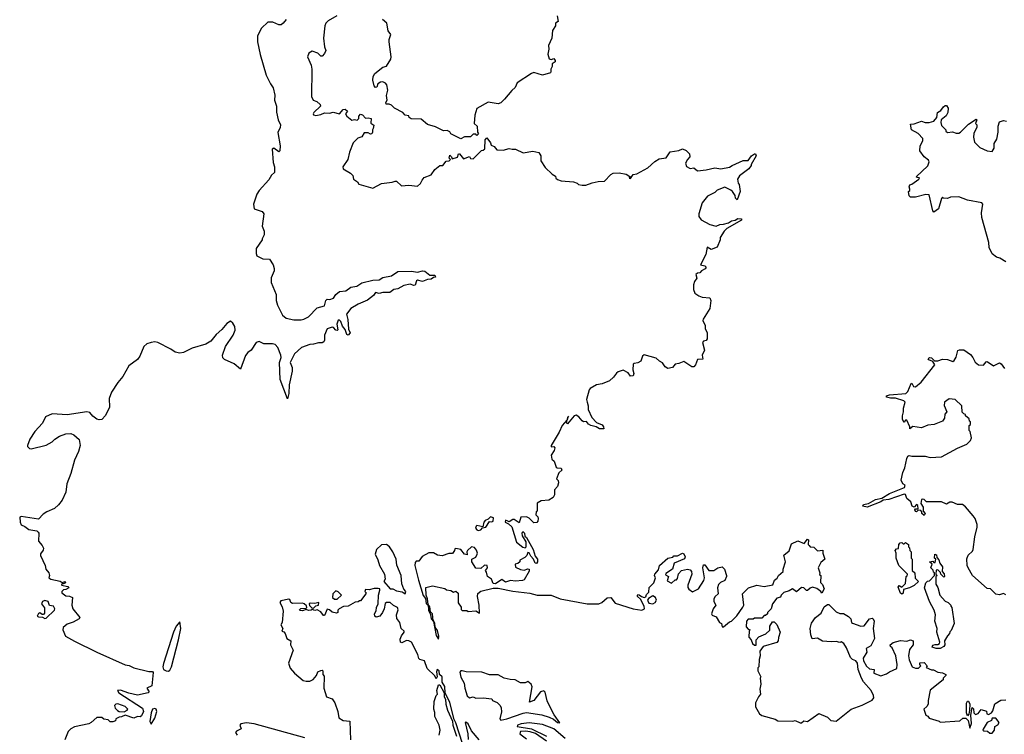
# Model space of a CAD drawing. Extents: x 2240384 to 2404287, y 351326 to 526670.
# Tile 126 of 256: x 2273692 to 2281643, y 437261 to 443034. Entities that reach past the tile are written whole.
import ezdxf

# ---------------------------------------------------------------- set-up
doc = ezdxf.new("R2010")
doc.units = 0

msp = doc.modelspace()

# ---------------------------------------------------------------- linework, layer by layer
at = {"layer": '0CON20XD'}
for points in [[(2275844.2, 443035.8), (2275820, 443005), (2275805, 442994), (2275785, 442992), (2275737.5, 443015), (2275695, 443015.5), (2275645, 442964.5), (2275613.2, 442905), (2275613.5, 442855), (2275633.7, 442753.7), (2275682.7, 442585), (2275717.3, 442515), (2275739.2, 442485), (2275753.8, 442425), (2275750.8, 442385), (2275765.4, 442335.4), (2275765.9, 442285.9), (2275778.5, 442225), (2275799.1, 442185), (2275796.6, 442163.4), (2275776.4, 442123.6), (2275794.5, 442015), (2275794.2, 441975.8), (2275785, 441968), (2275745, 441996.7), (2275730.9, 441989.1), (2275739.6, 441879.6), (2275750, 441845), (2275750, 441800), (2275725, 441778.8), (2275705, 441740), (2275625.8, 441655), (2275608, 441625), (2275580, 441545), (2275587, 441507), (2275650, 441485), (2275662.5, 441465), (2275650, 441365), (2275667, 441327), (2275667.5, 441295), (2275650, 441265), (2275650, 441255), (2275603, 441187), (2275601.2, 441145), (2275606.4, 441126.4), (2275655, 441101.2), (2275710.7, 441100.7), (2275738, 441055), (2275747.5, 441025), (2275746, 441005), (2275721.8, 440948.2), (2275722.4, 440912.4), (2275762.9, 440815), (2275763.2, 440766.8), (2275775, 440728), (2275815, 440647.1), (2275845, 440623.2), (2275905, 440610.7), (2275965, 440609.3), (2275988, 440615), (2276025.6, 440635), (2276095, 440707.5), (2276155, 440723.8), (2276165, 440766.7), (2276175, 440776.2), (2276195.5, 440774.5), (2276225.4, 440784.6), (2276245.7, 440815), (2276275, 440838.1), (2276325, 440844.7), (2276366.5, 440873.5), (2276415, 440882), (2276455, 440908.1), (2276545, 440930.9), (2276595, 440933.8), (2276625, 440951.5), (2276695, 440964.5), (2276745, 441000), (2276855, 441003.8), (2276905, 440995.7), (2276945.8, 441004.2), (2276965, 441001.4), (2277005, 440970), (2277045, 440970), (2277050, 440955), (2277035, 440952.5), (2277015, 440936.7), (2276985, 440934.4), (2276945, 440917.8), (2276905, 440930), (2276895.9, 440924.1), (2276885, 440890), (2276875, 440887.8), (2276845, 440898.5), (2276795, 440887.1), (2276745, 440859.1), (2276713.8, 440855), (2276680.7, 440829.3), (2276625, 440831.1), (2276595, 440823.5), (2276565, 440830), (2276548.5, 440805), (2276501.8, 440768.2), (2276425, 440736.2), (2276365, 440701.4), (2276330, 440655), (2276343, 440613), (2276346.7, 440535), (2276360, 440505), (2276345, 440486.7), (2276335, 440490), (2276321.4, 440531.4), (2276298.9, 440558.9), (2276285.4, 440595.4), (2276275, 440605.8), (2276265, 440606), (2276253.5, 440575), (2276260.5, 440529.5), (2276255, 440524.2), (2276245, 440526), (2276226.4, 440546.4), (2276215, 440550), (2276175, 440535.6), (2276153.1, 440485), (2276153.1, 440445), (2276147.4, 440432.6), (2276135, 440424.4), (2276105, 440424.4), (2276065, 440412.2), (2276035, 440410.4), (2275966.7, 440385), (2275911.9, 440335), (2275876.2, 440265), (2275892, 440225), (2275892, 440195), (2275869.2, 440085), (2275866, 440015), (2275855, 439970), (2275796.4, 440126.4), (2275791.3, 440265), (2275804, 440305), (2275802.4, 440325), (2275776.7, 440385), (2275755, 440410.4), (2275735, 440415.9), (2275684.4, 440414.4)], [(2276253.3, 443065), (2276183.3, 443025), (2276163.8, 443005), (2276156.4, 442983.6), (2276146.7, 442885), (2276153.3, 442815), (2276163.3, 442785), (2276155, 442760), (2276135, 442740), (2276125, 442740), (2276100, 442765), (2276055, 442780), (2276027.5, 442765), (2276016.7, 442735), (2276045.8, 442665.8), (2276052, 442635), (2276050, 442415), (2276062.5, 442385), (2276093, 442373), (2276118.3, 442348.3), (2276122.5, 442335), (2276068.8, 442285), (2276062, 442275), (2276063.8, 442265), (2276085, 442260.9), (2276125, 442267.8), (2276155, 442281.1), (2276195, 442280), (2276225, 442287.8), (2276275, 442272.5), (2276305, 442307.5), (2276321.7, 442311.7), (2276340, 442295), (2276322.5, 442275), (2276333.3, 442255), (2276375, 442222.5), (2276395, 442227.5), (2276417.5, 442222.5), (2276430, 442235), (2276430, 442255), (2276445, 442270), (2276460, 442265), (2276485, 442240), (2276505, 442242.5), (2276530, 442235), (2276528.3, 442198.3), (2276551.7, 442181.7), (2276546.7, 442155), (2276540, 442145), (2276542.5, 442125), (2276535, 442113.3), (2276525, 442110), (2276505, 442120), (2276475, 442120), (2276455, 442087.5), (2276421.7, 442078.3), (2276385, 442040), (2276354.2, 441965), (2276341.5, 441905), (2276300.8, 441845), (2276305, 441830), (2276362.5, 441795), (2276382.5, 441775), (2276387.5, 441745), (2276420, 441725), (2276430, 441705), (2276545, 441673.3), (2276615, 441711.4), (2276699.3, 441720.7), (2276725, 441730), (2276735, 441730), (2276775, 441692.5), (2276835, 441697.5), (2276905, 441690), (2276929.3, 441710.7), (2276941.2, 441738.8), (2276959.5, 441760.5), (2277015, 441780), (2277045, 441823.3), (2277083.6, 441856.4), (2277110, 441855), (2277135, 441892.5), (2277160, 441895), (2277170, 441905), (2277160, 441915), (2277165, 441940), (2277180, 441925), (2277185, 441910), (2277226.7, 441923.3), (2277235, 441950), (2277245, 441950), (2277275, 441910), (2277325, 441930), (2277331.7, 441911.7), (2277355, 441910), (2277421.7, 441978.3), (2277435, 441980), (2277448.3, 441991.7), (2277450, 442065), (2277465, 442080), (2277495, 442040), (2277500, 442020), (2277525, 442010), (2277545, 441982.5), (2277595, 441980), (2277645, 441992.5), (2277668.3, 441988.3), (2277697, 441987), (2277758.3, 441958.3), (2277835, 441972.5), (2277885, 441960), (2277900, 441935), (2277900, 441895), (2277935, 441840), (2277992.5, 441785), (2278019.3, 441769.3), (2278022.5, 441755), (2278035, 441742.5), (2278065, 441733.3), (2278165, 441723.3), (2278193.6, 441713.6), (2278205, 441703.3), (2278235, 441697.5), (2278265, 441697.5), (2278315, 441716.7), (2278363.6, 441726.4), (2278415, 441730), (2278465, 441782.5), (2278485, 441793.3), (2278533.6, 441796.4), (2278590, 441785), (2278618.3, 441768.3), (2278613, 441753), (2278625, 441750), (2278645, 441782.5), (2278675, 441790), (2278763.6, 441836.4), (2278820.7, 441889.3), (2278855, 441910), (2278913, 441917), (2278945, 441967.5), (2279015, 441977.5), (2279045, 441990), (2279075, 441977.5), (2279101.7, 441951.7), (2279102.5, 441925), (2279083.9, 441906.1), (2279067.5, 441875), (2279077, 441847), (2279105, 441833.3), (2279135, 441837.5), (2279165, 441812.5), (2279235, 441820), (2279305, 441836.7), (2279355, 441830), (2279425, 441842.5), (2279445, 441857.5), (2279535, 441897.5), (2279575, 441897.5), (2279602.5, 441935), (2279625, 441950), (2279635, 441950), (2279640, 441935), (2279600, 441865), (2279600, 441855), (2279579.3, 441830.7), (2279505, 441772.5), (2279487.5, 441745), (2279493, 441713), (2279501.7, 441701.7), (2279510, 441645), (2279485, 441580), (2279473, 441593), (2279470, 441615), (2279447.5, 441645), (2279435, 441657.5), (2279385, 441680), (2279325, 441657.5), (2279305, 441637.5), (2279245, 441607.5), (2279202.5, 441555), (2279176.7, 441465), (2279177.5, 441445), (2279195, 441417.5), (2279265, 441380), (2279315, 441367.5), (2279345, 441380), (2279375, 441381.2), (2279415.8, 441394.2), (2279440.5, 441409.5), (2279470, 441415), (2279492.5, 441427.5), (2279520, 441425), (2279520, 441415), (2279403.3, 441346.7), (2279380, 441325), (2279347.5, 441275), (2279347.5, 441255), (2279323, 441197), (2279275, 441177.5), (2279243.6, 441196.4), (2279231.7, 441138.3), (2279190, 441055), (2279225.9, 441045.9), (2279236.7, 441035), (2279228.6, 441021.4), (2279197.5, 441005), (2279185, 440990), (2279165, 440986.7), (2279152.5, 440975), (2279160, 440945), (2279142, 440918), (2279133, 440893), (2279132.5, 440855), (2279144.1, 440824.1), (2279175, 440803.3), (2279203.6, 440793.6), (2279265, 440787.5), (2279272.5, 440765), (2279265, 440700), (2279210, 440615), (2279208.8, 440605), (2279226.2, 440565), (2279228.3, 440538.3), (2279242.5, 440505), (2279242.5, 440455), (2279235, 440443.3), (2279213.3, 440436.7), (2279206.7, 440425), (2279223.3, 440365), (2279203.3, 440325), (2279208.3, 440291.7), (2279165, 440290), (2279150, 440245), (2279135, 440228.8), (2279120.3, 440230.3), (2279055, 440273.3), (2279015, 440256.7), (2278985, 440252.5), (2278962.5, 440225), (2278925, 440217.5), (2278905, 440230), (2278881.7, 440261.7), (2278857.5, 440275), (2278830.7, 440300.7), (2278733.6, 440326.4), (2278721.4, 440315), (2278707.5, 440275), (2278685, 440261.2), (2278653.3, 440256.7), (2278645, 440250), (2278643.3, 440205), (2278651.2, 440175), (2278645, 440156.7), (2278623.8, 440153.8), (2278605, 440180), (2278565, 440202.5), (2278525, 440190), (2278510.7, 440179.3), (2278487.5, 440145), (2278455, 440117.5), (2278396.4, 440093.6), (2278350, 440085), (2278300, 440055), (2278290, 440045), (2278270, 439965), (2278273.6, 439943.6)], [(2278032.5, 443065), (2278039.3, 443020.7), (2278020, 443005), (2278020, 442985), (2277993.6, 442946.4), (2277988, 442885), (2277961.2, 442825), (2277963.8, 442795), (2277957, 442757), (2277968.3, 442718.3), (2277985, 442712.5), (2278005, 442720), (2278016.4, 442703.6), (2278015, 442692.5), (2277993, 442677), (2277993.3, 442655), (2277980, 442635), (2277982.5, 442615), (2277977.5, 442605), (2277915, 442586.7), (2277845, 442606.7), (2277825, 442600), (2277710, 442525), (2277693, 442487), (2277665, 442462.5), (2277608.3, 442391.7), (2277578.3, 442361.7), (2277556.4, 442353.6), (2277475, 442367.5), (2277383.6, 442316.4), (2277368.3, 442261.7), (2277362.5, 442195), (2277387.5, 442175), (2277390, 442125), (2277398.3, 442111.7), (2277385, 442100), (2277375, 442110), (2277355, 442110), (2277331.7, 442088.3), (2277285, 442087.5), (2277255, 442072.5), (2277175, 442112.5), (2277165, 442127.5), (2277145, 442140), (2277115, 442137.5), (2277049.5, 442169.5), (2276985, 442188), (2276935, 442230), (2276852.3, 442232.3), (2276837.5, 442245), (2276835, 442257.5), (2276805, 442262.5), (2276785, 442283.3), (2276719.3, 442319.3), (2276695, 442342.5), (2276675, 442352.5), (2276651.7, 442351.7), (2276650, 442365), (2276660, 442385), (2276653, 442423), (2276666, 442464), (2276657.7, 442507.7), (2276645, 442522.5), (2276625, 442532.5), (2276605, 442528.8), (2276583.6, 442516.4), (2276575, 442490), (2276565, 442487.5), (2276555, 442500), (2276544, 442545), (2276546, 442575), (2276559.7, 442600.3), (2276625, 442650), (2276655, 442657.5), (2276690, 442715), (2276693.3, 442735), (2276676.2, 442855), (2276676.2, 442875), (2276690, 442915), (2276667.5, 442945), (2276657.5, 443005), (2276622.5, 443035)], [(2281655, 441077.5), (2281606.7, 441106.7), (2281580, 441115), (2281543.6, 441143.6), (2281520, 441195), (2281517.5, 441235), (2281461.2, 441435), (2281458.8, 441475), (2281470, 441545), (2281460, 441555), (2281345, 441577.5), (2281275, 441602.5), (2281208.3, 441601.7), (2281185, 441590), (2281153, 441593), (2281145, 441600), (2281135, 441590), (2281112.5, 441505), (2281075, 441480), (2281065, 441490), (2281035, 441620), (2281008.3, 441621.7), (2280925, 441600), (2280885, 441600), (2280875, 441610), (2280870, 441645), (2280880, 441655), (2280880, 441665), (2280874, 441685), (2280881.1, 441698.9), (2280896.4, 441706.4), (2280952.5, 441745), (2280957.5, 441757.5), (2280938.3, 441758.3), (2280930, 441765), (2281025, 441853.8), (2281036.2, 441885), (2281029.5, 441899.5), (2280995, 441927.5), (2280961.2, 441975), (2280963.6, 442016.4), (2280986.2, 442055), (2280986.2, 442075), (2280947.5, 442115), (2280893.6, 442143.6), (2280885, 442190), (2280915, 442193.8), (2280974.2, 442215.8), (2281005, 442203.3), (2281035, 442203.3), (2281075, 442213.8), (2281097.5, 442245), (2281102.5, 442285), (2281129.4, 442300.6), (2281150.7, 442329.3), (2281165, 442340), (2281175, 442340), (2281189.3, 442319.3), (2281186.4, 442283.6), (2281173, 442257), (2281133.8, 442226.2), (2281130, 442205), (2281135, 442180), (2281170, 442145), (2281170, 442135), (2281185, 442122.5), (2281225, 442127.5), (2281255, 442116.7), (2281275, 442118), (2281288.8, 442125), (2281355, 442191.2), (2281415, 442230), (2281420, 442225), (2281410, 442195), (2281420, 442185), (2281420, 442165), (2281397.5, 442115), (2281393.3, 442085), (2281402.5, 442045), (2281445, 442002.5), (2281503.6, 441973.6), (2281545, 441970), (2281560, 441995), (2281560, 442035), (2281581.7, 442068.3), (2281592.5, 442125), (2281592.5, 442175), (2281605, 442210), (2281635, 442220), (2281660, 442215)], [(2275684.4, 440414.4), (2275665, 440416), (2275625, 440433.3), (2275602.2, 440425), (2275561.2, 440365), (2275534, 440345), (2275515, 440321.2), (2275475, 440210), (2275425, 440253.3), (2275345, 440290), (2275332.7, 440302.7), (2275331.2, 440325), (2275353.3, 440395), (2275416.2, 440485), (2275433.3, 440525), (2275430, 440555), (2275413, 440583), (2275395, 440597.5), (2275365, 440580), (2275325, 440532), (2275278, 440492), (2275235, 440437.1), (2275195, 440413.1), (2275085, 440380.8), (2275015, 440346), (2274985, 440340), (2274948.8, 440348.8), (2274913.2, 440373.2), (2274806.9, 440426.9), (2274785, 440431.1), (2274755, 440426.7), (2274720, 440415), (2274695.7, 440395), (2274662.9, 440315), (2274645, 440288), (2274575, 440237.5), (2274525, 440152.5), (2274485, 440104.3), (2274433.8, 440026.2), (2274414.3, 439975), (2274416.9, 439903.1), (2274384.4, 439835.6), (2274355.6, 439804.4), (2274335, 439801.4), (2274315, 439807.5), (2274281.8, 439831.8), (2274259.8, 439859.8), (2274235, 439867.5), (2274075, 439842.1), (2273955, 439851.3), (2273900, 439825), (2273875.8, 439775), (2273815, 439708), (2273775.7, 439645), (2273756, 439595), (2273756.7, 439585), (2273771.2, 439571.2), (2273785, 439566.2), (2273905, 439596.7), (2273955, 439622.5), (2273975, 439646.7), (2274015, 439668.8), (2274065, 439688.8), (2274105, 439690), (2274130.7, 439680.7), (2274173, 439643), (2274180, 439595), (2274166.7, 439545), (2274136, 439475), (2274105, 439367.5), (2274072, 439285), (2274064.1, 439215.9), (2274035, 439153.3), (2274006.7, 439115), (2273972.5, 439085), (2273911.3, 439058.7), (2273881.9, 439038.1), (2273845, 438998.8), (2273705, 439020), (2273692.5, 439015), (2273696.2, 438975), (2273705, 438953.8), (2273735, 438940), (2273767.5, 438915), (2273830, 438905), (2273841.2, 438895), (2273846, 438885), (2273845, 438820), (2273875, 438786.7), (2273883.8, 438765), (2273881.7, 438748.3), (2273861.2, 438718.8), (2273861.2, 438705), (2273898.8, 438625), (2273902.5, 438595), (2273926.7, 438565), (2273932.5, 438545), (2273927.5, 438525), (2273944.6, 438514.6), (2274018.8, 438498.8), (2274035, 438487.5), (2274060, 438495), (2274062.5, 438485), (2274045, 438477.5), (2274035, 438480), (2274030, 438465), (2274082.5, 438455), (2274088.8, 438445), (2274065, 438431.2), (2274045, 438428.8), (2274032.5, 438415), (2274033.6, 438403.6), (2274065, 438380), (2274095, 438377.5), (2274120, 438365), (2274112.5, 438305), (2274122.5, 438275), (2274177.5, 438205), (2274172.5, 438195), (2274125, 438166.2), (2274075, 438152), (2274043.8, 438125), (2274041.1, 438105), (2274062.1, 438055), (2274135, 438012.3), (2274315, 437923.3), (2274545, 437822.6), (2274576.2, 437816.2), (2274615, 437798.1), (2274735, 437769.3), (2274765, 437767.8), (2274770.9, 437760.8), (2274758.8, 437651.2), (2274720, 437635), (2274737.5, 437605), (2274730, 437595), (2274645, 437576.7), (2274575, 437592.5), (2274506.4, 437616.4), (2274483.3, 437615), (2274494.3, 437595), (2274685, 437471.5), (2274691.2, 437445), (2274675, 437410), (2274665, 437402), (2274645, 437404.2), (2274615, 437390), (2274543.6, 437416.4), (2274515, 437402.5), (2274495, 437400), (2274470, 437385), (2274465, 437370), (2274445, 437362.5), (2274423, 437363), (2274407, 437377), (2274373, 437383), (2274357, 437397), (2274315, 437397.5), (2274270, 437355), (2274250, 437345), (2274135, 437320), (2274105, 437306.2), (2274085, 437282.5), (2274056.4, 437216.4)], [(2281655, 438387.5), (2281635, 438397.5), (2281605, 438387.5), (2281575, 438392.5), (2281530, 438435), (2281505, 438440), (2281386.7, 438545), (2281350, 438605), (2281343.3, 438625), (2281340.7, 438679.3), (2281351.7, 438708.3), (2281385, 438740), (2281392.5, 438755), (2281403.6, 438856.4), (2281422.5, 438935), (2281422.5, 438955), (2281407.5, 439005), (2281392.5, 439025), (2281329.3, 439099.3), (2281305, 439117.5), (2281265, 439117.5), (2281223, 439137), (2281203, 439137), (2281175, 439120), (2281135, 439140), (2281015, 439140), (2280997, 439157), (2280985, 439160), (2280973, 439157), (2280970, 439125), (2280988.8, 439095), (2280987.5, 439065), (2281002.5, 439045), (2280995, 439030), (2280977.5, 439045), (2280977.5, 439057.5), (2280968, 439068), (2280948.3, 439071.7), (2280935, 439057.5), (2280925, 439060), (2280920, 439075), (2280925, 439082.5), (2280947, 439083), (2280945, 439110), (2280935, 439117.5), (2280915, 439096.7), (2280897.5, 439105), (2280888.3, 439138.3), (2280856.7, 439166.7), (2280845, 439197.5), (2280835, 439200), (2280710.9, 439159.1), (2280665, 439153.1), (2280645, 439138.5), (2280535, 439095.5), (2280499.2, 439105), (2280505, 439117.9), (2280545.5, 439124.5), (2280603.3, 439156.7), (2280652.6, 439167.4), (2280714.6, 439205.4), (2280836.2, 439255), (2280842.5, 439275), (2280822.5, 439285), (2280810, 439315), (2280823.6, 439376.4), (2280840, 439415), (2280855, 439490), (2280865, 439507.5), (2280875, 439512.5), (2280895, 439506.7), (2281005, 439506.7), (2281045, 439497.5), (2281137, 439503), (2281265, 439572.5), (2281340, 439605), (2281370, 439635), (2281377.5, 439655), (2281367, 439707), (2281360, 439715), (2281360, 439755), (2281370, 439765), (2281370, 439785), (2281361.7, 439791.7), (2281358.3, 439808.3), (2281330, 439835), (2281330, 439845), (2281315, 439850), (2281303, 439863), (2281300, 439915), (2281247, 439967), (2281198.3, 439971.7), (2281160, 439945), (2281158.3, 439918.3), (2281177.5, 439865), (2281163, 439847), (2281160, 439815), (2281145, 439790), (2281077, 439763), (2281025, 439757.5), (2280975, 439737.5), (2280905, 439747.5), (2280880, 439730), (2280880, 439745), (2280855, 439800), (2280845, 439800), (2280835, 439780), (2280822, 439805), (2280820, 439835), (2280830, 439865), (2280827.5, 439895), (2280842.5, 439945), (2280832.5, 439955), (2280765, 439977.1), (2280725, 439976.2), (2280692, 439985), (2280692.5, 439995), (2280715, 440004.6), (2280846.7, 440013.3), (2280865, 440030), (2280890, 440095), (2280895, 440097.5), (2280910.7, 440070.7), (2280925, 440067.5), (2280972.5, 440105), (2281082.5, 440245), (2281065, 440272.5), (2281034.2, 440285), (2281028.8, 440295), (2281040, 440305), (2281055, 440302.5), (2281078.8, 440278.8), (2281105, 440278.6), (2281145, 440292.9), (2281185, 440288.1), (2281227, 440273), (2281239.2, 440280.8), (2281255, 440306.7), (2281268.3, 440361.7), (2281281.7, 440368.3), (2281315, 440368.1), (2281369.5, 440329.5), (2281390, 440305), (2281407.7, 440267.7), (2281435, 440246), (2281475, 440243.8), (2281495, 440270), (2281505, 440272.5), (2281555, 440238.6), (2281605, 440262.5), (2281617.5, 440255), (2281645, 440217.5)], [(2278273.6, 439943.6), (2278282.5, 439915), (2278283.3, 439885), (2278311.7, 439821.7), (2278349.3, 439779.3), (2278395, 439760), (2278407.5, 439745), (2278410, 439730), (2278375, 439728.8), (2278346.2, 439746.2), (2278305, 439756.7), (2278285, 439767.5), (2278268.3, 439788.3), (2278245, 439786.7), (2278235, 439793.3), (2278206.7, 439825), (2278185, 439838), (2278170, 439835), (2278115, 439770), (2278110, 439775), (2278110, 439800), (2278116.7, 439803.3), (2278125, 439830), (2278115, 439820), (2278110, 439800), (2278072.9, 439757.1), (2278048.5, 439701.5), (2277983.3, 439593.3), (2277983.6, 439583.6), (2278005, 439586.7), (2278013.3, 439575), (2278008.8, 439555), (2277983.8, 439515), (2277990, 439485), (2278007, 439467), (2278025, 439420), (2278033, 439413), (2278065, 439410), (2278068.8, 439395), (2278045, 439372.5), (2278027.5, 439325), (2278040.7, 439310.7), (2278043, 439293), (2278035, 439262.5), (2278010, 439235), (2278010, 439195), (2278000, 439175), (2277965, 439152.5), (2277903, 439147), (2277871.7, 439128.3), (2277870, 439065), (2277863, 439057), (2277860, 439035), (2277877, 439017), (2277880, 439005), (2277877.5, 438982.5), (2277868.3, 438971.7), (2277845, 438970), (2277806.4, 439006.4), (2277785, 439017.5), (2277740, 439015), (2277725, 438970), (2277685, 438996.7), (2277675, 438996.7), (2277645, 438977.5), (2277633, 438983), (2277615, 438990), (2277612.5, 438975), (2277640.7, 438960.7), (2277666.6, 438936.6), (2277705, 438812.5), (2277755, 438773.8), (2277775, 438767.5), (2277782.5, 438775), (2277782.5, 438815), (2277753.3, 438865), (2277750, 438885), (2277755, 438900), (2277767.5, 438885), (2277771.7, 438861.7), (2277785, 438850), (2277837.5, 438755), (2277855, 438700), (2277872.5, 438675), (2277872.5, 438655), (2277865, 438640), (2277855, 438642.5), (2277842.5, 438675), (2277819.3, 438699.3), (2277806.4, 438726.4), (2277795, 438730), (2277787.5, 438705), (2277771.2, 438688.8), (2277731.7, 438668.3), (2277730, 438655), (2277715, 438640), (2277692.5, 438635), (2277695, 438612.5), (2277735, 438592.5), (2277765, 438587.5), (2277795, 438597.5), (2277807.5, 438595), (2277805, 438580), (2277765, 438510), (2277753, 438503), (2277695, 438498.8), (2277655, 438503.3), (2277615, 438490), (2277585, 438512.5), (2277535, 438477.5), (2277515, 438480), (2277502.5, 438515), (2277470, 438535), (2277461.7, 438571.7), (2277452.5, 438585), (2277470, 438605), (2277467.5, 438625), (2277445, 438627.5), (2277415, 438600), (2277375, 438604), (2277342, 438655), (2277343.8, 438676.2), (2277375, 438693.3), (2277386.2, 438715), (2277390, 438725), (2277381.7, 438748.3), (2277365, 438770), (2277340, 438775), (2277307.5, 438745), (2277302.5, 438735), (2277305, 438710), (2277285, 438717.5), (2277253.6, 438753.6), (2277215, 438762.5), (2277205, 438760), (2277202.5, 438745), (2277187, 438723), (2277158.3, 438721.7), (2277105, 438703.3), (2277065, 438707.5), (2277035, 438726.7), (2276995, 438726.2), (2276943.6, 438696.4), (2276915, 438660), (2276895, 438660), (2276885, 438650), (2276883.8, 438625), (2276912.5, 438505), (2276951.3, 438381.3), (2276968, 438358), (2276975, 438317.5), (2276985, 438307.5), (2276990, 438310), (2276993.2, 438263.2), (2277008.8, 438228.8), (2277015, 438192.5), (2277033, 438173), (2277055, 438060), (2277075, 438030), (2277076.2, 438055), (2277065, 438100), (2277046.7, 438126.7), (2277045, 438160), (2277035, 438180), (2277030, 438180), (2277026, 438235), (2277010.5, 438250.5), (2277005, 438290), (2276990, 438310), (2276985.8, 438355), (2276975.7, 438385), (2276973, 438447), (2277025, 438460), (2277125, 438440), (2277138.3, 438428.3), (2277175, 438422.5), (2277195, 438410), (2277215, 438417.5), (2277231.7, 438401.7), (2277233.6, 438323.6), (2277257, 438287), (2277258.3, 438268.3), (2277265, 438260), (2277301.7, 438261.7), (2277315, 438252.5), (2277375, 438257.5), (2277405, 438240), (2277401.9, 438305), (2277389.3, 438375), (2277392.8, 438397.2), (2277415, 438418.5), (2277515, 438441.2), (2277555, 438442), (2277675, 438416.9), (2277811.2, 438401.2), (2277870, 438385), (2277985, 438383.8), (2278056.7, 438355), (2278275, 438314.8), (2278367.5, 438315), (2278392.5, 438325), (2278435, 438362.5), (2278465, 438366.2), (2278501.7, 438321.7), (2278646.4, 438273.6), (2278715, 438263.8), (2278738, 438275), (2278735.9, 438295.9), (2278705, 438352.5), (2278680, 438375), (2278680, 438385), (2278685, 438390), (2278695, 438387.5), (2278713.3, 438373.3), (2278735, 438367.5), (2278748.3, 438371.7), (2278755, 438390), (2278771.7, 438408.3), (2278775, 438447.5), (2278812.5, 438485), (2278827.5, 438525), (2278817.5, 438545), (2278820, 438555), (2278850.7, 438589.3), (2278859.2, 438625), (2278926.1, 438683.9), (2278965, 438693.3), (2278975, 438702.5), (2279005, 438703.8), (2279045, 438723.3), (2279055, 438720), (2279066.7, 438695), (2279061.7, 438678.3), (2278976.7, 438643.3), (2278964.1, 438595.9), (2278910.7, 438559.3), (2278908.3, 438548.3), (2278930, 438535), (2278921.7, 438501.7), (2278955, 438482.5), (2278985, 438510), (2278995, 438510), (2279005, 438520), (2279013, 438557), (2279036.2, 438583.8), (2279085, 438596), (2279105, 438588.8), (2279116.2, 438575), (2279120, 438555), (2279086.7, 438465), (2279087, 438447), (2279095, 438432.5), (2279125, 438413.3), (2279173.9, 438436.1), (2279217.7, 438502.3), (2279221.2, 438525), (2279207.5, 438605), (2279215, 438630), (2279225, 438630), (2279257.5, 438585), (2279296.7, 438585), (2279330, 438605), (2279365, 438613.8), (2279383.8, 438595), (2279398.8, 438545), (2279400, 438535), (2279386, 438504), (2279351.7, 438488.3), (2279335, 438470), (2279326.7, 438445), (2279333.3, 438395), (2279307, 438373), (2279296.7, 438355), (2279297.5, 438335), (2279313.3, 438305), (2279292.5, 438275), (2279277.5, 438235), (2279285, 438222.5), (2279315, 438210), (2279343.3, 438165), (2279360, 438155), (2279365, 438130), (2279375, 438130), (2279425, 438170), (2279440, 438175), (2279483, 438217), (2279532.3, 438287.7), (2279538.8, 438305), (2279529.2, 438395), (2279577, 438443), (2279645, 438466.2), (2279705, 438453.8), (2279775, 438467.5), (2279787.5, 438505), (2279807.5, 438522.5), (2279820, 438545), (2279856.7, 438575), (2279857.5, 438595), (2279876.7, 438655), (2279863, 438707), (2279906.2, 438743.8), (2279925, 438800), (2279975, 438823.3), (2280027, 438803), (2280055, 438837.5), (2280061.7, 438831.7), (2280060, 438795), (2280065.9, 438785.9), (2280076.1, 438776.1), (2280105, 438772.5), (2280113.9, 438763.9), (2280135, 438744), (2280177.5, 438747.5), (2280176.7, 438725), (2280192.5, 438675), (2280161.7, 438648.3), (2280138.8, 438605), (2280153.3, 438565), (2280151.7, 438551.7), (2280160, 438545), (2280158.3, 438488.3), (2280175, 438470), (2280187.5, 438435), (2280168.3, 438401.7), (2280160, 438415), (2280128.3, 438438.3), (2280095, 438450), (2280075, 438442.5), (2280055, 438423.3), (2280045, 438423.3), (2280023.8, 438443.8), (2280005, 438446.7), (2279965, 438412.5), (2279933, 438437), (2279905, 438420), (2279863, 438407), (2279840, 438385), (2279835, 438370), (2279805, 438360), (2279770, 438315), (2279760, 438275), (2279730, 438245), (2279730, 438235), (2279715, 438220), (2279705, 438220), (2279685, 438200), (2279625, 438200), (2279615, 438190), (2279575, 438190), (2279560, 438175), (2279558.3, 438128.3), (2279575, 438110), (2279590, 438105), (2279582.5, 438097.5), (2279580, 438045), (2279600, 438025), (2279610, 437995), (2279625, 437980), (2279638.3, 437981.7), (2279640, 438025), (2279661.7, 438048.3), (2279718.3, 438071.7), (2279748.3, 438101.7), (2279750, 438135), (2279771.7, 438168.3), (2279785, 438170), (2279805, 438147.5), (2279833.8, 438085), (2279818.3, 438041.7), (2279816.7, 438015), (2279805, 438002.5), (2279695, 437970), (2279668.3, 437931.7), (2279672.5, 437895), (2279662.5, 437865), (2279660, 437805), (2279653, 437797), (2279652.5, 437775), (2279677.5, 437725), (2279672.5, 437715), (2279677.5, 437665), (2279667.5, 437625), (2279673.3, 437585), (2279657.3, 437562.7), (2279633.8, 437515), (2279633.9, 437483.9), (2279665, 437427.5), (2279685, 437413.3), (2279793.9, 437383.9), (2279815, 437370), (2279935, 437366.7), (2279955, 437373.8), (2279995, 437353.3), (2280005.9, 437354.1), (2280025, 437370), (2280055, 437363.3), (2280145, 437430), (2280215, 437400), (2280243, 437373), (2280285, 437367.5), (2280406.4, 437463.6), (2280495, 437496.7), (2280575, 437537.5), (2280590, 437555), (2280587.5, 437575), (2280566.7, 437615), (2280506.7, 437685), (2280490, 437715), (2280462.5, 437785), (2280458, 437835), (2280444.1, 437854.1), (2280415.9, 437865.9), (2280400.8, 437880.8), (2280369.5, 437959.5), (2280347.5, 437995), (2280325, 438007.5), (2280315, 438003.3), (2280285, 438011.2), (2280245, 438007.5), (2280173.6, 438013.6), (2280135, 438037.5), (2280091.7, 438031.7), (2280080, 438065), (2280076.4, 438116.4), (2280085, 438160), (2280118.8, 438205), (2280165, 438238.8), (2280189.5, 438290.5), (2280215, 438310), (2280225, 438310), (2280285, 438251.2), (2280315, 438236.2), (2280345, 438237.5), (2280385, 438212), (2280404, 438195), (2280410, 438165), (2280417.7, 438157.7), (2280485, 438133.3), (2280512.5, 438137.5), (2280553.3, 438195), (2280575, 438200), (2280585, 438192.5), (2280591.2, 438175), (2280584, 438115), (2280593.8, 438035), (2280564.1, 437975.9), (2280527.5, 437955), (2280532.5, 437925), (2280504.2, 437875), (2280506, 437855), (2280530.8, 437810.8), (2280555, 437790), (2280592.5, 437785), (2280590, 437755), (2280645, 437733.3), (2280691.7, 437748.3), (2280715, 437766.7), (2280775, 437793.8), (2280778.8, 437825), (2280767.5, 437895), (2280738.3, 437958.3), (2280725, 437970), (2280722.5, 437985), (2280746.4, 438003.6), (2280805, 438019.2), (2280855, 438014.2), (2280885, 438023.8), (2280906.7, 438015), (2280906.7, 437985), (2280877.5, 437945), (2280869.2, 437895), (2280875, 437862.5)], [(2277395, 438906.7), (2277415, 438913.8), (2277430, 438930), (2277457.5, 438935), (2277485, 438980), (2277505, 438977.5), (2277515, 438983.3), (2277518.8, 439008.8), (2277495, 439017.5), (2277475, 439000), (2277450.7, 438989.3), (2277440, 438975), (2277432.5, 438937.5), (2277385, 438946.7), (2277377, 438943), (2277373.3, 438925), (2277385, 438913.3), (2277395, 438906.7)], [(2276805, 438396.7), (2276811.2, 438415), (2276793.8, 438433.8), (2276777.7, 438477.7), (2276771.9, 438545), (2276736.6, 438626.6), (2276732.5, 438675), (2276705.8, 438735), (2276678.8, 438775), (2276655, 438793.3), (2276615, 438792.5), (2276572.5, 438755), (2276562.5, 438715), (2276585, 438670), (2276596.7, 438625), (2276637.5, 438555), (2276642.5, 438515), (2276632.5, 438495), (2276685, 438437.5), (2276705, 438437.5), (2276735, 438421.2), (2276781.7, 438411.7), (2276805, 438396.7)], [(2280815, 438393.8), (2280805, 438400), (2280785, 438450), (2280795, 438463.3), (2280815, 438450), (2280845, 438480), (2280850, 438535), (2280858.3, 438541.7), (2280860, 438555), (2280790, 438625), (2280770, 438685), (2280770, 438725), (2280762.5, 438745), (2280771.7, 438758.3), (2280788.3, 438761.7), (2280790, 438795), (2280801.7, 438808.3), (2280815, 438810), (2280825, 438800), (2280835, 438800), (2280845, 438810), (2280870, 438795), (2280870, 438775), (2280878.3, 438768.3), (2280880, 438745), (2280890, 438735), (2280890, 438685), (2280900, 438675), (2280900, 438585), (2280920, 438565), (2280921.7, 438521.7), (2280950, 438495), (2280915, 438463.3), (2280877, 438443), (2280830, 438430), (2280825, 438400), (2280815, 438393.8)], [(2281125, 437953.3), (2281093.6, 437953.6), (2281060, 437965), (2281065, 437980), (2281085, 437987.5), (2281105, 437986.7), (2281120, 437995), (2281122.5, 438005), (2281097.5, 438085), (2281102, 438115), (2281080.8, 438175), (2281086.7, 438225), (2281076.7, 438265), (2281040, 438335), (2280997.5, 438445), (2281010, 438485), (2281021.7, 438498.3), (2281038.3, 438501.7), (2281080, 438545), (2281080, 438565), (2281071.7, 438571.7), (2281068.3, 438588.3), (2281050, 438605), (2281060, 438635), (2281040, 438655), (2281065, 438660), (2281075, 438650), (2281085, 438650), (2281090, 438675), (2281080, 438685), (2281082.5, 438717.5), (2281095, 438710), (2281098.3, 438688.3), (2281115, 438670), (2281123, 438643), (2281142.5, 438615), (2281140, 438575), (2281156.1, 438556.1), (2281160, 438535), (2281155, 438530), (2281130, 438555), (2281128.3, 438568.3), (2281105, 438590), (2281091.7, 438588.3), (2281090, 438555), (2281100, 438545), (2281090, 438535), (2281090, 438475), (2281107, 438447), (2281122.5, 438385), (2281165, 438337.5), (2281190, 438325), (2281210, 438305), (2281210, 438295), (2281220, 438285), (2281236.7, 438155), (2281215, 438100), (2281201.7, 438088.3), (2281200, 438075), (2281183, 438057), (2281160, 438015), (2281162.5, 437985), (2281155, 437970), (2281125, 437953.3)], [(2277267.6, 437187.6), (2277215, 437353.3), (2277200, 437380), (2277165, 437516.7), (2277127.5, 437595), (2277125, 437647.5), (2277103.3, 437683.3), (2277104.1, 437724.1), (2277082.5, 437745), (2277078.8, 437775), (2277062.5, 437785), (2277056.7, 437765), (2277062.5, 437725), (2277055, 437710), (2277043.8, 437733.8), (2276981.7, 437791.7), (2276960, 437855), (2276924.1, 437864.1), (2276915, 437872.5), (2276906, 437905), (2276856.4, 438006.4), (2276835, 438016.7), (2276815, 438017.5), (2276779.3, 438000.7), (2276767.5, 438005), (2276765, 438030), (2276775, 438057.5), (2276797.5, 438085), (2276797.5, 438095), (2276772, 438115), (2276761.2, 438165), (2276737.1, 438197.1), (2276734.2, 438225.8), (2276747.7, 438267.7), (2276743.3, 438285), (2276711.7, 438301.7), (2276685, 438326.7), (2276653, 438327), (2276643, 438317), (2276636.4, 438273.6), (2276622.5, 438245), (2276600, 438215), (2276571.7, 438208.3), (2276560, 438215), (2276557.5, 438235), (2276571.7, 438258.3), (2276572.5, 438285), (2276586.7, 438315), (2276588.8, 438385), (2276600, 438425), (2276600, 438435), (2276588.3, 438438.3), (2276555, 438438.6), (2276515, 438427.5), (2276485, 438430), (2276480, 438415), (2276490, 438405), (2276487.5, 438395), (2276445, 438340), (2276435, 438340), (2276425, 438330), (2276402.1, 438327.9), (2276345, 438296), (2276306.4, 438293.6), (2276272.5, 438275), (2276262.5, 438265), (2276260, 438245), (2276249.3, 438240.7), (2276216.4, 438246.4), (2276195, 438267.5), (2276175, 438272.5), (2276155, 438220), (2276145, 438220), (2276125, 438251.2), (2276095, 438266.7), (2276075, 438262.5), (2276055, 438270), (2276046.4, 438263.6), (2276025, 438262.5), (2276005, 438270), (2275975, 438257.5), (2275955, 438260), (2275953, 438267), (2275963, 438277), (2276005, 438280), (2276010, 438285), (2276008.3, 438298.3), (2275990, 438315), (2275975, 438320), (2275895, 438317.5), (2275882.5, 438325), (2275875, 438350), (2275865, 438352.5), (2275801.7, 438338.3), (2275792.5, 438325), (2275811.7, 438291.7), (2275820, 438255), (2275812.5, 438165), (2275800, 438145), (2275817.5, 438115), (2275810, 438095), (2275825, 438090), (2275836.7, 438075), (2275850, 438035), (2275882.5, 438015), (2275880, 437985), (2275900.7, 437940.7), (2275862.5, 437835), (2275877.5, 437795), (2275912.5, 437755), (2275982.5, 437695), (2276005, 437690), (2276035, 437690), (2276062.5, 437705), (2276090, 437735), (2276100, 437765), (2276123, 437777), (2276135, 437780), (2276140, 437775), (2276140, 437745), (2276151.7, 437731.7), (2276147.5, 437635), (2276170, 437565), (2276215, 437547.5), (2276236.1, 437516.1), (2276262.5, 437445), (2276270, 437395), (2276305, 437373.3), (2276358.3, 437368.3), (2276362.5, 437215)], [(2276235, 438352.5), (2276255, 438353.3), (2276290, 438385), (2276263, 438413), (2276245, 438419.2), (2276221.2, 438395), (2276217, 438367), (2276235, 438352.5)], [(2273895, 438197.5), (2273905, 438200), (2273972.5, 438265), (2273976.2, 438275), (2273965, 438297.5), (2273932.5, 438302.5), (2273923, 438333), (2273895, 438342.5), (2273877, 438333), (2273867.5, 438315), (2273891.7, 438281.7), (2273891.7, 438238.3), (2273885, 438230), (2273875, 438230), (2273855, 438242.5), (2273845, 438236.7), (2273834, 438215), (2273845, 438208.8), (2273877.5, 438207.5), (2273895, 438197.5)], [(2276065, 438280), (2276085, 438300), (2276105.9, 438304.1), (2276106.7, 438325), (2276075, 438317.5), (2276038.3, 438321.7), (2276030, 438315), (2276031.7, 438301.7), (2276051.7, 438281.7), (2276065, 438280)], [(2278805, 438314.2), (2278824.4, 438325.6), (2278834, 438345), (2278826.7, 438365), (2278805, 438380), (2278770.7, 438359.3), (2278762.5, 438345), (2278771.4, 438321.4), (2278805, 438314.2)], [(2274895, 437770), (2274905, 437777.8), (2274917, 437805), (2274975.2, 438025.2), (2274992.5, 438115), (2274985, 438170), (2274955.6, 438135), (2274935, 438085.6), (2274855, 437833.1), (2274849.4, 437805), (2274853.9, 437785), (2274875, 437772.5), (2274895, 437770)], [(2280875, 437862.5), (2280897.5, 437805), (2280925.9, 437794.1), (2280950, 437795), (2280970, 437815), (2280960, 437825), (2280961.7, 437838.3), (2280995, 437840), (2281020, 437815), (2281011.7, 437801.7), (2281055, 437782.5), (2281071.7, 437781.7), (2281105, 437762.5), (2281145, 437757.5), (2281170, 437745), (2281170, 437735), (2281150, 437715), (2281148.3, 437701.7), (2281043, 437617), (2281026.7, 437535), (2281026.7, 437505), (2281016.7, 437485), (2280993.8, 437465), (2281010, 437415), (2281026.4, 437406.4), (2281035, 437390), (2281117, 437367), (2281125, 437360), (2281285, 437370), (2281308.3, 437391.7), (2281331.7, 437391.7), (2281351.7, 437371.7), (2281365, 437310), (2281377, 437347), (2281372.5, 437415), (2281383, 437477), (2281395, 437467.5), (2281396.2, 437435), (2281410, 437420), (2281431.2, 437428.8), (2281455, 437460), (2281498.3, 437448.3), (2281502.5, 437425), (2281515, 437420), (2281540, 437435), (2281550.7, 437449.3), (2281565, 437507.5), (2281615, 437537.5), (2281655, 437540)], [(2278055, 437352.5), (2278007, 437417), (2277970, 437490), (2277952.4, 437532.4), (2277935, 437602.5), (2277925, 437612.5), (2277897.5, 437605), (2277845, 437533.3), (2277810, 437520), (2277830, 437645), (2277822.5, 437665), (2277795, 437687.5), (2277775, 437677.5), (2277735, 437677.5), (2277692.3, 437702.3), (2277652.7, 437702.7), (2277605, 437713.8), (2277555, 437741.2), (2277485, 437741.2), (2277423.6, 437763.6), (2277296.4, 437766.4), (2277265, 437773.3), (2277255, 437772.5), (2277246.7, 437763.3), (2277255, 437723.3), (2277281.2, 437675), (2277286, 437635), (2277305, 437571.2), (2277325, 437556.7), (2277353, 437563), (2277375, 437552.5), (2277433.6, 437556.4), (2277505, 437547.5), (2277510, 437535), (2277548.3, 437518.3), (2277572.5, 437495), (2277580, 437475), (2277583.3, 437443.3), (2277570, 437385), (2277576.4, 437376.4), (2277625, 437386.4), (2277757.5, 437432.5), (2277785, 437436.7), (2277908.8, 437418.8), (2277969.1, 437399.1), (2278002.1, 437382.1), (2278034, 437355), (2278055, 437352.5)], [(2277080, 437255), (2277086.7, 437295), (2277079.2, 437335), (2277044.2, 437405), (2277045.9, 437435.9), (2277036.2, 437465), (2277040, 437525), (2277056.1, 437573.9), (2277066, 437585), (2277061.2, 437615), (2277075, 437660), (2277085, 437660), (2277120, 437595), (2277121.2, 437565), (2277131.2, 437545), (2277134.2, 437505), (2277147.5, 437455), (2277188.3, 437368.3), (2277190.6, 437335), (2277220, 437245)], [(2274535, 437443.3), (2274561.2, 437455), (2274566, 437465), (2274544.4, 437485), (2274485, 437506.8), (2274470, 437505), (2274458.8, 437495), (2274463, 437473), (2274482.7, 437452.7), (2274495, 437446.2), (2274535, 437443.3)], [(2281345, 437410), (2281337.5, 437435), (2281337, 437513), (2281345, 437530), (2281355, 437530), (2281363.3, 437505), (2281362.5, 437455), (2281357, 437423), (2281345, 437410)], [(2274755, 437343.3), (2274785, 437390.6), (2274800.5, 437445), (2274795, 437463.8), (2274785, 437469), (2274765, 437464.5), (2274755.4, 437435.4), (2274744.6, 437364.6), (2274755, 437343.3)], [(2275995, 437232.8), (2275584.7, 437345.3), (2275525, 437353.3), (2275477.5, 437345), (2275470, 437335), (2275481.2, 437305), (2275443.3, 437285), (2275436.2, 437275), (2275449.2, 437255)], [(2277402.5, 437215), (2277339.5, 437289.5), (2277315, 437346.7), (2277295, 437360), (2277290, 437355), (2277311.2, 437265), (2277315, 437220)], [(2278096.3, 437226.3), (2278005, 437304.1), (2277915, 437340.9), (2277805.5, 437354.5), (2277742.5, 437345), (2277712.5, 437335), (2277710, 437325), (2277825, 437305.5), (2277946.9, 437245)], [(2281545, 437270), (2281562.5, 437295), (2281567.5, 437325), (2281591.7, 437338.3), (2281602.5, 437355), (2281575, 437390), (2281545, 437390), (2281538.3, 437371.7), (2281504.1, 437355.9), (2281471.7, 437301.7), (2281470, 437295), (2281478.3, 437288.3), (2281506.4, 437286.4), (2281525, 437270), (2281545, 437270)], [(2277946.6, 437206.6), (2277856.2, 437266.2), (2277815, 437281.5), (2277776.8, 437286.8), (2277736.2, 437283.8), (2277731.2, 437265), (2277785, 437225.5)]]:
    msp.add_lwpolyline(points, dxfattribs=at)

doc.saveas('drawing.dxf')
